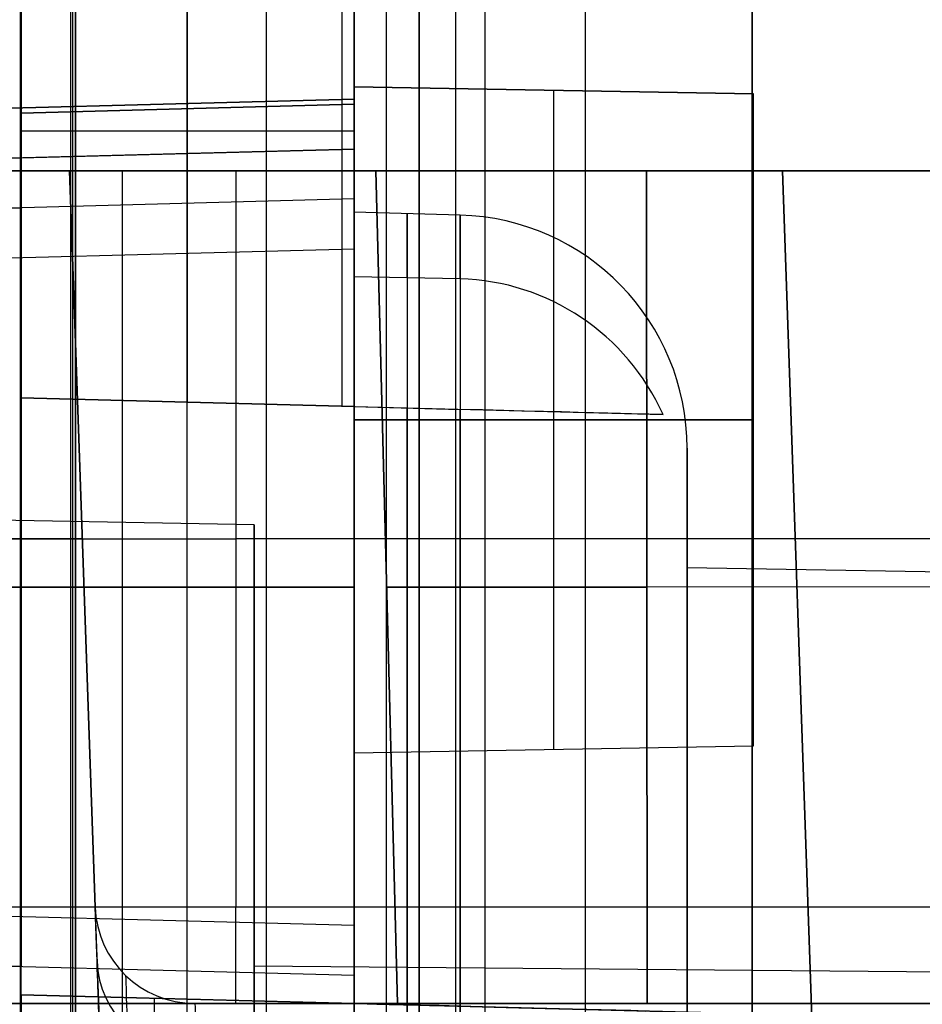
# Model space of a CAD drawing. Extents: x -15 to 7, y 1 to 148.
# Tile 9 of 194: x -6.35 to -3.64, y 14.53 to 17.49. Entities that reach past the tile are written whole.
import ezdxf

# ---------------------------------------------------------------- set-up
doc = ezdxf.new("R2010")
doc.units = 0
doc.layers.add('DEFAULT', color=7, linetype='CONTINUOUS')

msp = doc.modelspace()

# ---------------------------------------------------------------- linework, layer by layer
at = {"layer": 'DEFAULT', "color": 254}
for p, q in [((-5.345, 11.4049, -21.0572), (-5.345, 101.5127, -21.0572)), ((-5.8461, 11.3918, -21.0703), (-5.8461, 101.3086, -21.0703)), ((-6.3472, 11.5888, -17.9325), (-6.3472, 100.4419, -17.9325)), ((-6.3472, 11.5888, -18.6), (-6.3472, 100.4419, -18.6)), ((-6.3472, 11.5888, -19.8), (-6.3472, 100.4419, -19.8)), ((-6.3472, 100.4419, -21.0834), (-6.3472, 11.5888, -21.0834)), ((-6.3472, 100.4419, -20.4417), (-6.3472, 11.5888, -20.4417)), ((-6.3472, 100.4419, -18.2662), (-6.3472, 11.5888, -18.2662)), ((-6.1972, 100.4419, -18.7), (-6.1972, 11.5888, -18.7)), ((-6.1972, 100.4419, -18.7), (-6.1972, 11.5888, -18.7)), ((-6.1894, 11.5888, -18.4), (-6.1894, 100.4419, -18.4)), ((-6.1894, 11.5888, -18.4), (-6.1894, 100.4419, -18.4)), ((-6.1815, 100.4419, -18.1), (-6.1815, 11.5888, -18.1)), ((-6.1815, 11.5888, -18.1), (-6.1815, 100.4419, -18.1)), ((-5.1497, 6.6918, -105.5105), (-5.1497, 71.2156, -105.5105)), ((-5.1497, 69.6998, -107.0118), (-5.1497, 6.9734, -107.0118)), ((-4.6497, 6.9603, -107.0249), (-4.6497, 69.7052, -107.0249)), ((-4.1497, 69.7106, -107.038), (-4.1497, 6.9472, -107.038)), ((-6.345, 16.3538, -103.3856), (-6.345, 69.6334, -103.3856)), ((-6.345, 69.6334, -101.088), (-6.345, 16.3538, -101.088)), ((-6.345, 16.3538, -102.2368), (-6.345, 69.6334, -102.2368)), ((-5.845, 16.3407, -103.3987), (-5.845, 69.6465, -103.3987)), ((-5.381, 16.3285, -101.0628), (-5.381, 69.6586, -101.0628)), ((-5.345, 69.6596, -101.0618), (-5.345, 16.7174, -101.0618)), ((-5.345, 16.3276, -103.4118), (-5.345, 69.6596, -103.4118)), ((-4.1497, 7.2489, -107.3503), (-4.1497, 69.3953, -107.3503)), ((-4.1497, 69.08, -107.6626), (-4.1497, 8.1651, -107.6626)), ((-5.6078, 8.2033, -107.6244), (-5.6078, 69.0643, -107.6244)), ((-5.345, 68.0382, -105.1304), (-5.345, 9.1977, -105.1304)), ((-5.2473, 9.1952, -105.133), (-5.2473, 68.0393, -105.133)), ((-5.1497, 68.0403, -105.1355), (-5.1497, 9.1926, -105.1355)), ((-5.345, 30.3188, -43.4598), (-5.345, 17.2353, -43.4598)), ((-5.345, 17.2353, -56.8262), (-5.345, 30.3188, -56.8262)), ((-5.345, 30.3188, -62.3202), (-5.345, 17.2353, -62.3202)), ((-5.345, 17.2353, -82.6941), (-5.345, 30.3188, -82.6941)), ((-5.845, 17.2222, -56.8088), (-5.845, 30.3013, -56.8088)), ((-5.845, 17.2222, -43.4773), (-5.845, 30.3013, -43.4773)), ((-5.845, 17.2222, -82.6767), (-5.845, 30.3013, -82.6767)), ((-5.845, 17.2222, -62.3377), (-5.845, 30.3013, -62.3377)), ((-6.345, 17.2091, -56.7913), (-6.345, 18.0799, -56.7913)), ((-6.345, 18.0799, -43.4947), (-6.345, 17.2091, -43.4947)), ((-6.345, 17.2091, -82.6592), (-6.345, 18.0799, -82.6592)), ((-6.345, 18.0799, -62.3551), (-6.345, 17.2091, -62.3551)), ((-6.345, 14.5615, -55.3168), (-6.345, 17.4979, -55.3168)), ((-5.345, 17.2877, -22.3929), (-5.345, 15.2877, -22.3929)), ((-5.345, 17.2877, -23.3929), (-5.345, 17.2877, -22.3929)), ((-5.345, 15.2877, -23.3929), (-5.345, 17.2877, -23.3929)), ((-5.345, 17.2877, -22.3929), (-4.145, 17.2668, -22.4138)), ((-4.145, 17.2668, -23.3719), (-5.345, 17.2877, -23.3929)), ((-4.145, 17.2668, -22.8929), (-5.345, 17.2877, -22.8929)), ((-4.745, 17.2773, -23.3824), (-4.745, 17.2773, -22.4033)), ((-4.745, 15.2982, -22.4033), (-4.745, 17.2773, -22.4033)), ((-4.745, 15.2982, -23.3824), (-4.745, 17.2773, -23.3824)), ((-7.6398, 17.1907, -24.8945), (-5.345, 17.2508, -24.8344)), ((-5.345, 17.2508, -33.6655), (-7.6398, 17.1907, -33.6054)), ((-5.345, 17.2508, -29.25), (-7.6398, 17.1907, -29.25)), ((-5.345, 17.2508, -33.6655), (-5.345, 17.2508, -24.8344)), ((-5.345, 17.2353, -33.7606), (-5.345, 17.2508, -33.6655)), ((-4.145, 17.2668, -22.4138), (-4.145, 17.2668, -23.3719)), ((-4.145, 15.3087, -22.4138), (-4.145, 17.2668, -22.4138)), ((-4.145, 15.3087, -23.3719), (-4.145, 17.2668, -23.3719)), ((-4.145, 15.3087, -22.8929), (-4.145, 17.2668, -22.8929)), ((-5.345, 17.2353, -62.3202), (-6.345, 17.2091, -62.3551)), ((-6.345, 17.2091, -56.7913), (-5.345, 17.2353, -56.8262)), ((-5.345, 17.2353, -43.4598), (-6.345, 17.2091, -43.4947)), ((-6.345, 17.2091, -89.674), (-5.345, 17.2353, -89.7002)), ((-6.345, 17.2091, -82.6592), (-5.345, 17.2353, -82.6941)), ((-6.345, 17.2091, -33.7344), (-5.345, 17.2353, -33.7606)), ((-5.345, 17.2353, -59.5732), (-6.345, 17.2091, -59.5732)), ((-5.345, 17.2353, -38.6146), (-6.345, 17.2091, -38.6146)), ((-5.345, 17.2353, -86.1797), (-6.345, 17.2091, -86.1797)), ((-6.345, 17.2091, -62.3551), (-6.345, 17.2091, -56.7913)), ((-6.345, 17.2091, -43.4947), (-6.345, 17.2091, -33.7344)), ((-6.345, 17.0746, -89.674), (-6.345, 17.2091, -89.674)), ((-6.345, 17.2091, -89.674), (-6.345, 17.2091, -82.6592)), ((-5.845, 17.2222, -62.3377), (-5.845, 17.2222, -56.8088)), ((-5.845, 17.2222, -43.4773), (-5.845, 17.2222, -33.7475)), ((-5.845, 17.0877, -89.6871), (-5.845, 17.2222, -89.6871)), ((-5.845, 17.2222, -89.6871), (-5.845, 17.2222, -82.6767)), ((-5.345, 17.2353, -43.4598), (-5.345, 17.2353, -33.7606)), ((-5.345, 17.2353, -62.3202), (-5.345, 17.2353, -56.8262)), ((-5.345, 17.2353, -89.7002), (-5.345, 17.2353, -82.6941)), ((-5.345, 17.1008, -89.7002), (-5.345, 17.2353, -89.7002)), ((-5.345, 17.155, -89.7002), (-6.345, 17.155, -89.674)), ((-5.345, 17.1008, -93.2018), (-7.6398, 17.0407, -93.1417)), ((-6.345, 17.0746, -89.674), (-5.345, 17.1008, -89.7002)), ((-5.345, 17.1008, -93.2018), (-5.345, 17.1008, -89.7002)), ((-7.6398, 17.0407, -84.7308), (-6.345, 17.0746, -84.6969)), ((-6.345, 17.0746, -88.9493), (-7.6398, 17.0407, -88.9493)), ((-6.345, 17.0746, -84.6969), (-6.345, 17.0746, -89.674)), ((-5.345, 16.9509, -24.5345), (-7.6398, 16.8908, -24.5946)), ((-5.345, 16.9509, -24.5345), (-5.345, 14.6197, -24.5345)), ((-7.6398, 16.8908, -33.9053), (-6.345, 16.9247, -33.9392)), ((-6.345, 16.9247, -33.9392), (-6.345, 14.6459, -33.9392)), ((-5.0267, 16.9026, -99.8645), (-5.345, 16.9109, -99.8645)), ((-7.6398, 16.7408, -93.4416), (-5.345, 16.8009, -93.5017)), ((-5.345, 14.7697, -93.5017), (-5.345, 16.8009, -93.5017)), ((-6.345, 16.7747, -84.397), (-7.6398, 16.7408, -84.4309)), ((-6.345, 14.7959, -84.397), (-6.345, 16.7747, -84.397)), ((-5.0267, 16.7114, -101.0535), (-5.345, 16.7174, -101.0618)), ((-5.345, 16.3276, -103.4118), (-6.345, 16.3538, -103.3856)), ((-6.345, 16.3538, -101.088), (-4.417, 16.3033, -101.0375)), ((-6.345, 16.3538, -101.088), (-6.345, 16.3538, -103.3856)), ((-6.345, 16.3538, -102.2247), (-5.345, 16.3276, -102.2247)), ((-5.381, 16.3285, -103.4109), (-5.381, 16.3285, -101.0628)), ((-5.345, 16.3276, -101.8877), (-5.0267, 16.3192, -101.8853)), ((-5.345, 16.3276, -101.8877), (-5.345, 16.3276, -103.4118)), ((-5.345, 16.2877, -22.3929), (-4.145, 16.2877, -22.4138)), ((-4.145, 16.2877, -23.3719), (-5.345, 16.2877, -23.3929)), ((-4.145, 16.2877, -22.4138), (-4.145, 16.2877, -23.3719)), ((-4.345, 15.8435, -99.8645), (-4.345, 16.2028, -99.8645)), ((-5.645, 15.9725, -99.8645), (-7.845, 16.0109, -99.8645)), ((-5.645, 14.6471, -99.8645), (-5.645, 15.9725, -99.8645)), ((-1.495, 15.7937, -99.8645), (-4.345, 15.8435, -99.8645)), ((-7.6398, 15.7853, -84.4309), (-6.345, 15.7853, -84.397)), ((-5.345, 15.7853, -93.5017), (-7.6398, 15.7853, -93.4416)), ((-7.6398, 15.7853, -24.5946), (-5.345, 15.7853, -24.5345)), ((-6.345, 15.7853, -33.9392), (-7.6398, 15.7853, -33.9053)), ((-5.345, 15.2877, -22.3929), (-4.145, 15.3087, -22.4138)), ((-5.345, 15.2877, -23.3929), (-4.145, 15.3087, -23.3719)), ((-5.345, 15.2877, -22.8929), (-4.145, 15.3087, -22.8929)), ((-5.345, 15.2877, -22.3929), (-5.345, 15.2877, -23.3929)), ((-4.745, 15.2982, -23.3824), (-4.745, 15.2982, -22.4033)), ((-4.145, 15.3087, -23.3719), (-4.145, 15.3087, -22.4138)), ((-7.6398, 14.8298, -84.4309), (-6.345, 14.7959, -84.397)), ((-5.345, 14.7697, -93.5017), (-7.6398, 14.8298, -93.4416)), ((-6.345, 14.5615, -84.5098), (-6.345, 14.7959, -84.397)), ((-6.345, 14.6459, -33.9392), (-7.6398, 14.6798, -33.9053)), ((-7.6398, 14.6798, -24.5946), (-5.345, 14.6197, -24.5345)), ((-1.495, 14.6109, -99.8645), (-5.645, 14.6471, -99.8645)), ((-6.345, 14.5615, -37.6236), (-6.345, 14.5615, -84.5098)), ((-5.345, 14.5353, -37.6248), (-6.345, 14.5615, -37.6236)), ((-6.345, 14.5615, -84.5098), (-3.3609, 14.4834, -84.4317)), ((-6.345, 14.5615, -61.0667), (-1.5, 14.4346, -61.0667)), ((-5.345, 14.5353, -37.6248), (-6.345, 14.5614, -37.6223)), ((-5.345, 14.5353, -46.6606), (-5.345, 14.5353, -47.503)), ((-5.345, 12.6943, -46.6606), (-5.345, 14.5353, -46.6606)), ((-5.345, 14.5353, -47.503), (-5.345, 12.6943, -47.503)), ((-5.345, 14.5353, -50.6606), (-5.345, 14.5353, -51.503)), ((-5.345, 12.6943, -50.6606), (-5.345, 14.5353, -50.6606)), ((-5.345, 14.5353, -51.503), (-5.345, 12.6943, -51.503)), ((-5.345, 14.5353, -54.6606), (-5.345, 14.5353, -55.503)), ((-5.345, 12.6943, -54.6606), (-5.345, 14.5353, -54.6606)), ((-5.345, 14.5353, -55.503), (-5.345, 12.6943, -55.503)), ((-5.345, 14.5353, -58.6606), (-5.345, 14.5353, -59.503)), ((-5.345, 12.6943, -58.6606), (-5.345, 14.5353, -58.6606)), ((-5.345, 14.5353, -59.503), (-5.345, 12.6943, -59.503)), ((-5.345, 14.5353, -62.6606), (-5.345, 14.5353, -63.503)), ((-5.345, 12.6943, -62.6606), (-5.345, 14.5353, -62.6606)), ((-5.345, 14.5353, -63.503), (-5.345, 12.6943, -63.503)), ((-5.345, 14.5353, -66.6606), (-5.345, 14.5353, -67.503)), ((-5.345, 12.6943, -66.6606), (-5.345, 14.5353, -66.6606)), ((-5.345, 14.5353, -67.503), (-5.345, 12.6943, -67.503)), ((-5.345, 14.5353, -70.6606), (-5.345, 14.5353, -71.503)), ((-5.345, 12.6943, -70.6606), (-5.345, 14.5353, -70.6606)), ((-5.345, 14.5353, -71.503), (-5.345, 12.6943, -71.503)), ((-5.345, 14.5353, -74.6606), (-5.345, 14.5353, -75.503)), ((-5.345, 12.6943, -74.6606), (-5.345, 14.5353, -74.6606)), ((-5.345, 14.5353, -75.503), (-5.345, 12.6943, -75.503)), ((-5.345, 14.5353, -78.6606), (-5.345, 14.5353, -79.503)), ((-5.345, 12.6943, -78.6606), (-5.345, 14.5353, -78.6606)), ((-5.345, 14.5353, -79.503), (-5.345, 12.6943, -79.503)), ((-5.345, 14.5353, -82.6606), (-5.345, 14.5353, -83.503)), ((-5.345, 12.6943, -82.6606), (-5.345, 14.5353, -82.6606)), ((-5.345, 14.5353, -83.503), (-5.345, 12.6943, -83.503)), ((-5.345, 14.5353, -37.6248), (-5.345, 14.5353, -38.1545)), ((-1.5, 14.4346, -38.2076), (-5.345, 14.5353, -38.1545)), ((-5.345, 12.6943, -47.0818), (-5.345, 14.5353, -47.0818)), ((-5.345, 12.6943, -51.0818), (-5.345, 14.5353, -51.0818)), ((-5.345, 12.6943, -55.0818), (-5.345, 14.5353, -55.0818)), ((-5.345, 12.6943, -59.0818), (-5.345, 14.5353, -59.0818)), ((-5.345, 12.6943, -63.0818), (-5.345, 14.5353, -63.0818)), ((-5.345, 12.6943, -67.0818), (-5.345, 14.5353, -67.0818)), ((-5.345, 12.6943, -71.0818), (-5.345, 14.5353, -71.0818)), ((-5.345, 12.6943, -75.0818), (-5.345, 14.5353, -75.0818)), ((-5.345, 12.6943, -79.0818), (-5.345, 14.5353, -79.0818)), ((-5.345, 12.6943, -83.0818), (-5.345, 14.5353, -83.0818))]:
    msp.add_line(p, q, dxfattribs=at)
at = {"layer": 'DEFAULT', "color": 171}
for p, q in [((-4.9524, 70.4573, -106.8618), (-4.9524, 1.062, -106.8618)), ((-5.0397, 3.37, -104.3618), (-5.0397, 27.5187, -104.3618))]:
    msp.add_line(p, q, dxfattribs=at)
at = {"layer": 'DEFAULT', "color": 1}
for p, q in [((-5.7, 17.0353, -93.4362), (-10.0402, 17.0353, -93.4362)), ((-6.2, 17.0353, -33.75), (-9.0402, 17.0353, -33.75)), ((-8.2188, 17.0353, -30.2502), (-4.0585, 17.0353, -30.2502)), ((-6.2, 17.0353, -88.4362), (-6.2, 17.0353, -33.75)), ((-6.1228, 14.8248, -33.6728), (-6.2, 17.0353, -33.75)), ((-6.2, 17.0353, -88.4362), (-6.1228, 14.8248, -88.4362)), ((-6.2, 17.0353, -63.5931), (-5.2747, 17.0353, -63.5931)), ((-6.2, 17.0353, -57.4705), (-6.1228, 14.8248, -57.4705)), ((-6.0408, 12.4765, -30.0113), (-6.0408, 17.0353, -30.2502)), ((-5.7, 17.0353, -93.4362), (-5.7, 14.8248, -93.359)), ((-5.2795, 17.0353, -46.6613), (-5.2795, 17.0353, -47.503)), ((-5.2795, 17.0353, -50.6613), (-5.2795, 17.0353, -51.503)), ((-5.2795, 17.0353, -54.6613), (-5.2795, 17.0353, -55.503)), ((-5.2795, 17.0353, -58.6613), (-5.2795, 17.0353, -59.503)), ((-5.2795, 17.0353, -62.6613), (-5.2795, 17.0353, -63.503)), ((-5.2795, 17.0353, -66.6613), (-5.2795, 17.0353, -67.503)), ((-5.2795, 17.0353, -70.6613), (-5.2795, 17.0353, -71.503)), ((-5.2795, 17.0353, -74.6613), (-5.2795, 17.0353, -75.503)), ((-5.2795, 17.0353, -78.6613), (-5.2795, 17.0353, -79.503)), ((-5.2141, 14.5353, -79.503), (-5.2795, 17.0353, -79.503)), ((-5.2795, 17.0353, -78.6613), (-5.2141, 14.5353, -78.6613)), ((-5.2141, 14.5353, -75.503), (-5.2795, 17.0353, -75.503)), ((-5.2795, 17.0353, -74.6613), (-5.2141, 14.5353, -74.6613)), ((-5.2141, 14.5353, -71.503), (-5.2795, 17.0353, -71.503)), ((-5.2795, 17.0353, -70.6613), (-5.2141, 14.5353, -70.6613)), ((-5.2141, 14.5353, -67.503), (-5.2795, 17.0353, -67.503)), ((-5.2795, 17.0353, -66.6613), (-5.2141, 14.5353, -66.6613)), ((-5.2141, 14.5353, -63.503), (-5.2795, 17.0353, -63.503)), ((-5.2795, 17.0353, -62.6613), (-5.2141, 14.5353, -62.6613)), ((-5.2141, 14.5353, -59.503), (-5.2795, 17.0353, -59.503)), ((-5.2795, 17.0353, -58.6613), (-5.2141, 14.5353, -58.6613)), ((-5.2141, 14.5353, -55.503), (-5.2795, 17.0353, -55.503)), ((-5.2795, 17.0353, -54.6613), (-5.2141, 14.5353, -54.6613)), ((-5.2141, 14.5353, -51.503), (-5.2795, 17.0353, -51.503)), ((-5.2795, 17.0353, -50.6613), (-5.2141, 14.5353, -50.6613)), ((-5.2141, 14.5353, -47.503), (-5.2795, 17.0353, -47.503)), ((-5.2795, 17.0353, -46.6613), (-5.2141, 14.5353, -46.6613)), ((-5.2141, 14.5353, -79.0821), (-5.2795, 17.0353, -79.0821)), ((-5.2141, 14.5353, -75.0821), (-5.2795, 17.0353, -75.0821)), ((-5.2141, 14.5353, -71.0821), (-5.2795, 17.0353, -71.0821)), ((-5.2141, 14.5353, -67.0821), (-5.2795, 17.0353, -67.0821)), ((-5.2141, 14.5353, -63.0821), (-5.2795, 17.0353, -63.0821)), ((-5.2141, 14.5353, -59.0821), (-5.2795, 17.0353, -59.0821)), ((-5.2141, 14.5353, -55.0821), (-5.2795, 17.0353, -55.0821)), ((-5.2141, 14.5353, -51.0821), (-5.2795, 17.0353, -51.0821)), ((-5.2141, 14.5353, -47.0821), (-5.2795, 17.0353, -47.0821)), ((-4.4668, 17.0353, -48.3372), (-0.25, 17.0353, -48.4476)), ((-0.25, 17.0353, -45.7166), (-4.4668, 17.0353, -45.8271)), ((-4.4668, 17.0353, -52.3372), (-0.25, 17.0353, -52.4476)), ((-0.25, 17.0353, -49.7166), (-4.4668, 17.0353, -49.8271)), ((-4.4668, 17.0353, -56.3372), (-0.25, 17.0353, -56.4476)), ((-0.25, 17.0353, -53.7166), (-4.4668, 17.0353, -53.8271)), ((-4.4668, 17.0353, -60.3372), (-0.25, 17.0353, -60.4476)), ((-0.25, 17.0353, -57.7166), (-4.4668, 17.0353, -57.8271)), ((-4.4668, 17.0353, -64.3372), (-0.25, 17.0353, -64.4476)), ((-0.25, 17.0353, -61.7166), (-4.4668, 17.0353, -61.8271)), ((-4.4668, 17.0353, -68.3372), (-0.25, 17.0353, -68.4476)), ((-0.25, 17.0353, -65.7166), (-4.4668, 17.0353, -65.8271)), ((-4.4668, 17.0353, -72.3372), (-0.25, 17.0353, -72.4476)), ((-0.25, 17.0353, -69.7166), (-4.4668, 17.0353, -69.8271)), ((-4.4668, 17.0353, -76.3372), (-0.25, 17.0353, -76.4476)), ((-0.25, 17.0353, -73.7166), (-4.4668, 17.0353, -73.8271)), ((-4.4668, 17.0353, -80.3372), (-0.25, 17.0353, -80.4476)), ((-0.25, 17.0353, -77.7166), (-4.4668, 17.0353, -77.8271)), ((-4.4668, 17.0353, -80.3372), (-4.4651, 14.5353, -80.2718)), ((-4.4651, 14.5353, -77.8925), (-4.4668, 17.0353, -77.8271)), ((-4.4668, 17.0353, -76.3372), (-4.4651, 14.5353, -76.2718)), ((-4.4651, 14.5353, -73.8925), (-4.4668, 17.0353, -73.8271)), ((-4.4668, 17.0353, -72.3372), (-4.4651, 14.5353, -72.2718)), ((-4.4651, 14.5353, -69.8925), (-4.4668, 17.0353, -69.8271)), ((-4.4668, 17.0353, -68.3372), (-4.4651, 14.5353, -68.2718)), ((-4.4651, 14.5353, -65.8925), (-4.4668, 17.0353, -65.8271)), ((-4.4668, 17.0353, -64.3372), (-4.4651, 14.5353, -64.2718)), ((-4.4651, 14.5353, -61.8925), (-4.4668, 17.0353, -61.8271)), ((-4.4668, 17.0353, -60.3372), (-4.4651, 14.5353, -60.2718)), ((-4.4651, 14.5353, -57.8925), (-4.4668, 17.0353, -57.8271)), ((-4.4668, 17.0353, -56.3372), (-4.4651, 14.5353, -56.2718)), ((-4.4651, 14.5353, -53.8925), (-4.4668, 17.0353, -53.8271)), ((-4.4668, 17.0353, -52.3372), (-4.4651, 14.5353, -52.2718)), ((-4.4651, 14.5353, -49.8925), (-4.4668, 17.0353, -49.8271)), ((-4.4668, 17.0353, -48.3372), (-4.4651, 14.5353, -48.2718)), ((-4.4651, 14.5353, -45.8925), (-4.4668, 17.0353, -45.8271)), ((-4.0585, 17.0353, -30.2502), (-4.0585, 17.0353, -30.8396)), ((-4.0585, 17.0353, -30.8396), (-3.2, 17.0353, -30.8396)), ((-3.8628, 11.4311, -29.9565), (-4.0585, 17.0353, -30.2502)), ((-4.0585, 17.0353, -30.8396), (-3.7, 6.77, -30.4812)), ((-3.75, 17.0353, -92.5007), (-3.75, 17.0353, -80.356)), ((-3.75, 17.0353, -77.8083), (-3.75, 17.0353, -76.356)), ((-3.75, 17.0353, -73.8083), (-3.75, 17.0353, -72.356)), ((-3.75, 17.0353, -69.8083), (-3.75, 17.0353, -68.356)), ((-3.75, 17.0353, -65.8083), (-3.75, 17.0353, -64.356)), ((-3.75, 17.0353, -61.8083), (-3.75, 17.0353, -60.356)), ((-3.75, 17.0353, -57.8083), (-3.75, 17.0353, -56.356)), ((-3.75, 17.0353, -53.8083), (-3.75, 17.0353, -52.356)), ((-3.75, 17.0353, -49.8083), (-3.75, 17.0353, -48.356)), ((-3.75, 17.0353, -45.8083), (-3.75, 17.0353, -30.8396)), ((-10.0788, 15.9301, -93.3976), (-5.7, 15.9301, -93.3976)), ((-9.0788, 15.9301, -33.7114), (-6.1614, 15.9301, -33.7114)), ((-5.2468, 15.7853, -79.503), (-5.2468, 15.7853, -78.6613)), ((-5.2468, 15.7853, -75.503), (-5.2468, 15.7853, -74.6613)), ((-5.2468, 15.7853, -71.503), (-5.2468, 15.7853, -70.6613)), ((-5.2468, 15.7853, -67.503), (-5.2468, 15.7853, -66.6613)), ((-5.2468, 15.7853, -63.503), (-5.2468, 15.7853, -62.6613)), ((-5.2468, 15.7853, -59.503), (-5.2468, 15.7853, -58.6613)), ((-5.2468, 15.7853, -55.503), (-5.2468, 15.7853, -54.6613)), ((-5.2468, 15.7853, -51.503), (-5.2468, 15.7853, -50.6613)), ((-5.2468, 15.7853, -47.503), (-5.2468, 15.7853, -46.6613)), ((-4.466, 15.7868, -80.3045), (-0.25, 15.7839, -80.4149)), ((-4.466, 15.7868, -77.8597), (-0.25, 15.7839, -77.7494)), ((-4.466, 15.7868, -76.3045), (-0.25, 15.7839, -76.4149)), ((-4.466, 15.7868, -73.8597), (-0.25, 15.7839, -73.7494)), ((-4.466, 15.7868, -72.3045), (-0.25, 15.7839, -72.4149)), ((-4.466, 15.7868, -69.8597), (-0.25, 15.7839, -69.7494)), ((-4.466, 15.7868, -68.3045), (-0.25, 15.7839, -68.4149)), ((-4.466, 15.7868, -65.8597), (-0.25, 15.7839, -65.7494)), ((-4.466, 15.7868, -64.3045), (-0.25, 15.7839, -64.4149)), ((-4.466, 15.7868, -61.8597), (-0.25, 15.7839, -61.7494)), ((-4.466, 15.7868, -60.3045), (-0.25, 15.7839, -60.4149)), ((-4.466, 15.7868, -57.8597), (-0.25, 15.7839, -57.7494)), ((-4.466, 15.7868, -56.3045), (-0.25, 15.7839, -56.4149)), ((-4.466, 15.7868, -53.8597), (-0.25, 15.7839, -53.7494)), ((-4.466, 15.7868, -52.3045), (-0.25, 15.7839, -52.4149)), ((-4.466, 15.7868, -49.8597), (-0.25, 15.7839, -49.7494)), ((-4.466, 15.7868, -48.3045), (-0.25, 15.7839, -48.4149)), ((-4.466, 15.7868, -45.8597), (-0.25, 15.7839, -45.7494)), ((-5.7, 14.8248, -93.359), (-10.1174, 14.8248, -93.359)), ((-6.1228, 14.8248, -33.6728), (-9.1174, 14.8248, -33.6728)), ((-6.1228, 14.8248, -88.4362), (-6.1228, 14.8248, -38.1566)), ((-6.1127, 14.5353, -30.127), (-11.6231, 14.5353, -30.127)), ((-10.1174, 14.5353, -93.0592), (-5.7, 14.5353, -93.0592)), ((-9.1174, 14.5353, -33.3729), (-6.1127, 14.5353, -33.3729)), ((-6.1127, 14.5354, -30.1192), (-8.0878, 14.5354, -30.1192)), ((-6.0043, 11.4311, -29.9565), (-6.1127, 14.5354, -30.1192)), ((-6.1127, 14.5353, -33.3729), (-6.1127, 14.5353, -30.127)), ((1.4577, 14.5353, -38.1566), (-5.823, 14.5353, -38.1566)), ((-5.823, 14.5353, -38.1566), (-5.823, 14.5353, -88.4362)), ((-5.823, 14.5353, -67.6079), (-5.2069, 14.5353, -67.6079)), ((-5.2141, 14.5353, -79.503), (-5.2141, 14.5353, -78.6613)), ((-5.2141, 14.5353, -47.503), (-5.2141, 14.5353, -46.6613)), ((-5.2141, 14.5353, -51.503), (-5.2141, 14.5353, -50.6613)), ((-5.2141, 14.5353, -55.503), (-5.2141, 14.5353, -54.6613)), ((-5.2141, 14.5353, -59.503), (-5.2141, 14.5353, -58.6613)), ((-5.2141, 14.5353, -63.503), (-5.2141, 14.5353, -62.6613)), ((-5.2141, 14.5353, -67.503), (-5.2141, 14.5353, -66.6613)), ((-5.2141, 14.5353, -71.503), (-5.2141, 14.5353, -70.6613)), ((-5.2141, 14.5353, -75.503), (-5.2141, 14.5353, -74.6613)), ((-0.25, 14.5353, -80.3821), (-4.4651, 14.5353, -80.2718)), ((-4.4651, 14.5353, -77.8925), (-0.25, 14.5353, -77.7821)), ((-0.25, 14.5353, -48.3821), (-4.4651, 14.5353, -48.2718)), ((-4.4651, 14.5353, -45.8925), (-0.25, 14.5353, -45.7821)), ((-0.25, 14.5353, -52.3821), (-4.4651, 14.5353, -52.2718)), ((-4.4651, 14.5353, -49.8925), (-0.25, 14.5353, -49.7821)), ((-0.25, 14.5353, -56.3821), (-4.4651, 14.5353, -56.2718)), ((-4.4651, 14.5353, -53.8925), (-0.25, 14.5353, -53.7821)), ((-0.25, 14.5353, -60.3821), (-4.4651, 14.5353, -60.2718)), ((-4.4651, 14.5353, -57.8925), (-0.25, 14.5353, -57.7821)), ((-0.25, 14.5353, -64.3821), (-4.4651, 14.5353, -64.2718)), ((-4.4651, 14.5353, -61.8925), (-0.25, 14.5353, -61.7821)), ((-0.25, 14.5353, -68.3821), (-4.4651, 14.5353, -68.2718)), ((-4.4651, 14.5353, -65.8925), (-0.25, 14.5353, -65.7821)), ((-0.25, 14.5353, -72.3821), (-4.4651, 14.5353, -72.2718)), ((-4.4651, 14.5353, -69.8925), (-0.25, 14.5353, -69.7821)), ((-0.25, 14.5353, -76.3821), (-4.4651, 14.5353, -76.2718)), ((-4.4651, 14.5353, -73.8925), (-0.25, 14.5353, -73.7821)), ((-3.75, 14.5353, -38.1566), (-3.75, 14.5353, -45.8738)), ((-3.75, 14.5353, -48.2905), (-3.75, 14.5353, -49.8738)), ((-3.75, 14.5353, -52.2905), (-3.75, 14.5353, -53.8738)), ((-3.75, 14.5353, -56.2905), (-3.75, 14.5353, -57.8738)), ((-3.75, 14.5353, -60.2905), (-3.75, 14.5353, -61.8738)), ((-3.75, 14.5353, -64.2905), (-3.75, 14.5353, -65.8738)), ((-3.75, 14.5353, -68.2905), (-3.75, 14.5353, -69.8738)), ((-3.75, 14.5353, -72.2905), (-3.75, 14.5353, -73.8738)), ((-3.75, 14.5353, -76.2905), (-3.75, 14.5353, -77.8738)), ((-3.75, 14.5353, -80.2905), (-3.75, 14.5353, -91.7756))]:
    msp.add_line(p, q, dxfattribs=at)
at = {"layer": 'DEFAULT', "color": 254, "extrusion": (1, 0, 0)}
for centre, radius, start, end in [((16.9509, -24.8343, -5.345), 0.2999, 359.9919, 90.0081), ((13.1109, -99.8645, -5.345), 3.8, 341.6348, 90), ((13.1109, -99.8645, -5.1858), 3.7958, 341.6802, 90), ((13.1109, -99.8645, -5.0267), 3.7917, 341.7257, 90), ((13.1109, -99.8645, -5.345), 3.8, 270, 327.8317), ((13.1109, -99.8645, -5.1858), 3.7958, 270, 327.8136), ((13.1109, -99.8645, -5.0267), 3.7917, 270, 327.7954), ((13.1109, -99.8645, -4.345), 3.0919, 270, 90), ((13.1109, -99.8645, -4.345), 2.7325, 270, 90), ((13.1109, -99.8645, -5.645), 1.5362, 270, 90), ((14.6197, -24.8343, -5.345), 0.2998, 89.9916, 162.3404)]:
    msp.add_arc(centre, radius, start, end, dxfattribs=at)
at = {"layer": 'DEFAULT', "color": 254, "extrusion": (1, -9.17853e-15, 1.27466e-14)}
msp.add_arc((16.9247, -33.6394, -6.345), 0.2998, 269.9917, 341.522, dxfattribs=at)
at = {"layer": 'DEFAULT', "color": 254, "extrusion": (1, -2.09346e-15, 5.05507e-15)}
msp.add_arc((16.8009, -93.2018, -5.345), 0.2999, 269.9919, 0.0081, dxfattribs=at)
at = {"layer": 'DEFAULT', "color": 254, "extrusion": (1, 1.4297e-14, 1.4297e-14)}
msp.add_arc((16.7747, -84.6968, -6.345), 0.2999, 359.9919, 90.0081, dxfattribs=at)
at = {"layer": 'DEFAULT', "color": 1, "extrusion": (-8.87646e-11, 1, 3.54028e-11)}
msp.add_arc((7.2, -88.4362, 17.0353), 1, 180, 270, dxfattribs=at)
at = {"layer": 'DEFAULT', "color": 1, "extrusion": (-3.55058e-11, 1, 1.41611e-11)}
msp.add_arc((5.7, -90.9362, 17.0353), 2.5, 180, 270, dxfattribs=at)
at = {"layer": 'DEFAULT', "color": 1, "extrusion": (4.47033e-11, 1, 4.35565e-11)}
msp.add_arc((4.445, -79.503, 17.0353), 0.8345, 271.5, 0, dxfattribs=at)
at = {"layer": 'DEFAULT', "color": 1, "extrusion": (4.47076e-11, 1, -4.35437e-11)}
msp.add_arc((4.445, -78.6613, 17.0353), 0.8345, 0, 88.5, dxfattribs=at)
at = {"layer": 'DEFAULT', "color": 1, "extrusion": (4.47078e-11, 1, 4.35609e-11)}
for centre in [(4.445, -75.503, 17.0353), (4.445, -51.503, 17.0353)]:
    msp.add_arc(centre, 0.8345, 271.5, 0, dxfattribs=at)
at = {"layer": 'DEFAULT', "color": 1, "extrusion": (4.4712e-11, 1, -4.35523e-11)}
msp.add_arc((4.445, -74.6613, 17.0353), 0.8345, 0, 88.5, dxfattribs=at)
at = {"layer": 'DEFAULT', "color": 1, "extrusion": (4.47034e-11, 1, 4.35567e-11)}
msp.add_arc((4.445, -71.503, 17.0353), 0.8345, 271.5, 0, dxfattribs=at)
at = {"layer": 'DEFAULT', "color": 1, "extrusion": (4.47033e-11, 1, -4.3548e-11)}
msp.add_arc((4.445, -70.6613, 17.0353), 0.8345, 0, 88.5, dxfattribs=at)
at = {"layer": 'DEFAULT', "color": 1, "extrusion": (4.4699e-11, 1, 4.35609e-11)}
msp.add_arc((4.445, -67.503, 17.0353), 0.8345, 271.5, 0, dxfattribs=at)
at = {"layer": 'DEFAULT', "color": 1, "extrusion": (4.47034e-11, 1, -4.35481e-11)}
msp.add_arc((4.445, -66.6613, 17.0353), 0.8345, 0, 88.5, dxfattribs=at)
at = {"layer": 'DEFAULT', "color": 1, "extrusion": (4.47033e-11, 1, 4.35608e-11)}
for centre in [(4.445, -63.503, 17.0353), (4.445, -59.503, 17.0353)]:
    msp.add_arc(centre, 0.8345, 271.5, 0, dxfattribs=at)
at = {"layer": 'DEFAULT', "color": 1, "extrusion": (4.47078e-11, 1, -4.35524e-11)}
for centre in [(4.445, -62.6613, 17.0353), (4.445, -58.6613, 17.0353)]:
    msp.add_arc(centre, 0.8345, 0, 88.5, dxfattribs=at)
at = {"layer": 'DEFAULT', "color": 1, "extrusion": (4.47033e-11, 1, 4.35523e-11)}
msp.add_arc((4.445, -55.503, 17.0353), 0.8345, 271.5, 0, dxfattribs=at)
at = {"layer": 'DEFAULT', "color": 1, "extrusion": (4.47119e-11, 1, -4.35522e-11)}
msp.add_arc((4.445, -54.6613, 17.0353), 0.8345, 0, 88.5, dxfattribs=at)
at = {"layer": 'DEFAULT', "color": 1, "extrusion": (4.47118e-11, 1, -4.35521e-11)}
msp.add_arc((4.445, -50.6613, 17.0353), 0.8345, 0, 88.5, dxfattribs=at)
at = {"layer": 'DEFAULT', "color": 1, "extrusion": (4.47077e-11, 1, 4.35565e-11)}
msp.add_arc((4.445, -47.503, 17.0353), 0.8345, 271.5, 0, dxfattribs=at)
at = {"layer": 'DEFAULT', "color": 1, "extrusion": (4.47077e-11, 1, -4.35523e-11)}
msp.add_arc((4.445, -46.6613, 17.0353), 0.8345, 0, 88.5, dxfattribs=at)
at = {"layer": 'DEFAULT', "color": 254}
msp.add_arc((-5.045, 16.2028, -99.8645), 0.7, 0, 88.5, dxfattribs=at)
at = {"layer": 'DEFAULT', "color": 254, "extrusion": (-0.026177, 4.75379e-14, 0.999657)}
msp.add_arc((-16.0223, -7.6898, -100.8873), 0.6894, 114.0562, 178.3738, dxfattribs=at)
at = {"layer": 'DEFAULT', "color": 254, "extrusion": (0.026177, 0.999657, 1.12439e-14)}
msp.add_arc((5.7251, -101.0456, 16.1821), 0.8829, 179.4736, 251.993, dxfattribs=at)
at = {"layer": 'DEFAULT', "color": 254, "extrusion": (1, 0, -1.55189e-16)}
msp.add_arc((13.1109, -99.8645, -5.645), 2.8616, 270, 90, dxfattribs=at)
at = {"layer": 'DEFAULT', "color": 1, "extrusion": (0, 1, 0)}
for centre, radius, start, end in [((7.2, -88.4362, 15.9301), 1.0386, 180, 270), ((5.7, -90.9362, 15.9301), 2.4614, 180, 270), ((4.445, -79.503, 15.7853), 0.8018, 271.5, 0), ((4.445, -78.6613, 15.7853), 0.8018, 0, 88.5), ((4.445, -75.503, 15.7853), 0.8018, 271.5, 0), ((4.445, -74.6613, 15.7853), 0.8018, 0, 88.5), ((4.445, -71.503, 15.7853), 0.8018, 271.5, 0), ((4.445, -70.6613, 15.7853), 0.8018, 0, 88.5), ((4.445, -67.503, 15.7853), 0.8018, 271.5, 0), ((4.445, -66.6613, 15.7853), 0.8018, 0, 88.5), ((4.445, -63.503, 15.7853), 0.8018, 271.5, 0), ((4.445, -62.6613, 15.7853), 0.8018, 0, 88.5), ((4.445, -59.503, 15.7853), 0.8018, 271.5, 0), ((4.445, -58.6613, 15.7853), 0.8018, 0, 88.5), ((4.445, -55.503, 15.7853), 0.8018, 271.5, 0), ((4.445, -54.6613, 15.7853), 0.8018, 0, 88.5), ((4.445, -51.503, 15.7853), 0.8018, 271.5, 0), ((4.445, -50.6613, 15.7853), 0.8018, 0, 88.5), ((4.445, -47.503, 15.7853), 0.8018, 271.5, 0), ((4.445, -46.6613, 15.7853), 0.8018, 0, 88.5), ((7.2, -88.4362, 14.5353), 1.377, 180, 180.3502)]:
    msp.add_arc(centre, radius, start, end, dxfattribs=at)
at = {"layer": 'DEFAULT', "color": 1, "extrusion": (2.96831e-14, 1, -3.29813e-15)}
msp.add_arc((7.2, -88.4362, 14.8248), 1.0772, 180, 270, dxfattribs=at)
at = {"layer": 'DEFAULT', "color": 1, "extrusion": (0.999391, 0.034899, 2.99497e-16)}
msp.add_arc((15.0399, -33.3729, -5.6017), 0.3001, 180.0166, 268.0183, dxfattribs=at)
at = {"layer": 'DEFAULT', "color": 1, "extrusion": (0.999391, 0.034899, -9.33951e-16)}
msp.add_arc((9.2327, -38.157, -5.6017), 5.7968, 0.00373, 54.51747, dxfattribs=at)
at = {"layer": 'DEFAULT', "color": 1}
for centre in [(-5.823, 14.8353, -38.1566), (-5.823, 14.8353, -88.4362), (-5.823, 14.8353, -63.2964)]:
    msp.add_arc(centre, 0.3, 182, 270, dxfattribs=at)
at = {"layer": 'DEFAULT', "color": 1, "extrusion": (1, 0, 0)}
msp.add_arc((14.8353, -93.0592, -5.7), 0.3, 180, 268, dxfattribs=at)
at = {"layer": 'DEFAULT', "color": 1, "extrusion": (1.53968e-14, 1, -2.19954e-15)}
msp.add_arc((5.7, -90.9362, 14.8248), 2.4228, 180, 270, dxfattribs=at)
at = {"layer": 'DEFAULT', "color": 254, "extrusion": (1, 2.09346e-15, 5.05507e-15)}
msp.add_arc((14.7697, -93.2018, -5.345), 0.2999, 179.9919, 270.0081, dxfattribs=at)
at = {"layer": 'DEFAULT', "color": 254, "extrusion": (1, -7.14852e-15, -7.14852e-15)}
msp.add_arc((14.6459, -33.6394, -6.345), 0.2999, 179.9919, 270.0081, dxfattribs=at)
at = {"layer": 'DEFAULT', "color": 1, "extrusion": (0.008209, -0.23507, 0.971944)}
msp.add_arc((-5.3017, 5.7955, -39.2581), 0.3, 180, 268.0561, dxfattribs=at)
at = {"layer": 'DEFAULT', "color": 1, "extrusion": (0.999368, 0.035553, 8.25597e-07)}
msp.add_arc((9.24, -38.157, -5.5078), 5.5847, 0.0039, 54.5491, dxfattribs=at)
at = {"layer": 'DEFAULT', "color": 254, "extrusion": (1, -1.01883e-15, 5.64359e-17)}
msp.add_arc((9.0402, -38.1517, -6.345), 5.5465, 5.4642, 55.6402, dxfattribs=at)
at = {"layer": 'DEFAULT', "color": 254, "extrusion": (1, 3.62475e-15, 3.89755e-15)}
msp.add_arc((9.0402, -38.1517, -5.945), 5.536, 5.4695, 55.6402, dxfattribs=at)
at = {"layer": 'DEFAULT', "color": 1, "extrusion": (1.29001e-15, 1, -1.74817e-27)}
msp.add_arc((7.2, -88.4362, 14.5353), 1.377, 180, 270, dxfattribs=at)
at = {"layer": 'DEFAULT', "color": 1, "extrusion": (0.999391, 0.034899, -3.59559e-11)}
msp.add_arc((15.0396, -30.127, -5.6017), 0.2998, 178.5145, 180, dxfattribs=at)
at = {"layer": 'DEFAULT', "color": 1, "extrusion": (0.999323, 0.036801, -3.81054e-08)}
msp.add_arc((9.243, -38.157, -5.2841), 5.4967, 0.0042, 54.5202, dxfattribs=at)
at = {"layer": 'DEFAULT', "color": 1, "extrusion": (8.36724e-16, 1, 9.86266e-28)}
msp.add_arc((5.7, -90.9362, 14.5353), 2.123, 180, 270, dxfattribs=at)
at = {"layer": 'DEFAULT', "color": 254, "extrusion": (1, 2.47299e-15, 1.30471e-15)}
msp.add_arc((9.0374, -38.1544, -5.345), 5.4979, 359.9986, 55.6321, dxfattribs=at)
at = {"layer": 'DEFAULT', "color": 254, "extrusion": (0.026177, 0.999657, 1.6871e-15)}
msp.add_arc((4.8235, -78.6607, 14.3904), 0.9001, 0.0095, 88.5102, dxfattribs=at)
at = {"layer": 'DEFAULT', "color": 254, "extrusion": (0.026177, 0.999657, -6.60238e-15)}
msp.add_arc((4.8235, -79.5028, 14.3904), 0.9001, 271.4898, 359.9905, dxfattribs=at)
at = {"layer": 'DEFAULT', "color": 254, "extrusion": (0.026177, 0.999657, 1.47405e-14)}
msp.add_arc((4.8235, -82.6607, 14.3904), 0.9001, 0.0095, 88.5102, dxfattribs=at)
at = {"layer": 'DEFAULT', "color": 254, "extrusion": (0.026177, 0.999657, -1.3724e-14)}
msp.add_arc((4.8235, -83.5028, 14.3904), 0.9001, 271.4901, 359.9905, dxfattribs=at)
at = {"layer": 'DEFAULT', "color": 254, "extrusion": (0.026177, 0.999657, 7.19719e-15)}
msp.add_arc((4.8235, -46.6607, 14.3904), 0.9001, 0.0095, 88.5102, dxfattribs=at)
at = {"layer": 'DEFAULT', "color": 254, "extrusion": (0.026177, 0.999657, -2.60094e-15)}
msp.add_arc((4.8235, -47.5028, 14.3904), 0.9001, 271.4898, 359.9905, dxfattribs=at)
at = {"layer": 'DEFAULT', "color": 254, "extrusion": (0.026177, 0.999657, -3.63915e-15)}
msp.add_arc((4.8235, -50.6607, 14.3904), 0.9001, 0.0095, 88.5102, dxfattribs=at)
at = {"layer": 'DEFAULT', "color": 254, "extrusion": (0.026177, 0.999657, -1.06633e-14)}
msp.add_arc((4.8235, -51.5028, 14.3904), 0.9001, 271.4898, 359.9905, dxfattribs=at)
at = {"layer": 'DEFAULT', "color": 254, "extrusion": (0.026177, 0.999657, 1.14636e-15)}
msp.add_arc((4.8235, -54.6607, 14.3904), 0.9001, 0.0095, 88.5102, dxfattribs=at)
at = {"layer": 'DEFAULT', "color": 254, "extrusion": (0.026177, 0.999657, -5.76695e-15)}
msp.add_arc((4.8235, -55.5028, 14.3904), 0.9001, 271.4898, 359.9905, dxfattribs=at)
at = {"layer": 'DEFAULT', "color": 254, "extrusion": (0.026177, 0.999657, 1.12473e-15)}
msp.add_arc((4.8235, -58.6607, 14.3904), 0.9001, 0.0095, 88.5102, dxfattribs=at)
at = {"layer": 'DEFAULT', "color": 254, "extrusion": (0.026177, 0.999657, -5.8102e-15)}
msp.add_arc((4.8235, -59.5028, 14.3904), 0.9001, 271.4898, 359.9905, dxfattribs=at)
at = {"layer": 'DEFAULT', "color": 254, "extrusion": (0.026177, 0.999657, 1.05822e-14)}
msp.add_arc((4.8235, -62.6607, 14.3904), 0.9001, 0.0095, 88.5102, dxfattribs=at)
at = {"layer": 'DEFAULT', "color": 254, "extrusion": (0.026177, 0.999657, -7.91637e-15)}
msp.add_arc((4.8235, -63.5028, 14.3904), 0.9001, 271.4898, 359.9905, dxfattribs=at)
at = {"layer": 'DEFAULT', "color": 254, "extrusion": (0.026177, 0.999657, 7.8623e-15)}
msp.add_arc((4.8235, -66.6607, 14.3904), 0.9001, 0.0095, 88.5102, dxfattribs=at)
at = {"layer": 'DEFAULT', "color": 254, "extrusion": (0.026177, 0.999657, 1.67087e-15)}
msp.add_arc((4.8235, -67.5028, 14.3904), 0.9001, 271.4898, 359.9905, dxfattribs=at)
at = {"layer": 'DEFAULT', "color": 254, "extrusion": (0.026177, 0.999657, 1.12824e-14)}
msp.add_arc((4.8235, -70.6607, 14.3904), 0.9001, 0.0095, 88.5102, dxfattribs=at)
at = {"layer": 'DEFAULT', "color": 254, "extrusion": (0.026177, 0.999657, 4.48811e-16)}
msp.add_arc((4.8235, -71.5028, 14.3904), 0.9001, 271.4898, 359.9905, dxfattribs=at)
at = {"layer": 'DEFAULT', "color": 254, "extrusion": (0.026177, 0.999657, 7.84067e-15)}
msp.add_arc((4.8235, -74.6607, 14.3904), 0.9001, 0.0095, 88.5102, dxfattribs=at)
at = {"layer": 'DEFAULT', "color": 254, "extrusion": (0.026177, 0.999657, 1.61139e-15)}
msp.add_arc((4.8235, -75.5028, 14.3904), 0.9001, 271.4898, 359.9905, dxfattribs=at)
at = {"layer": 'DEFAULT', "color": 254, "extrusion": (1, -2.93862e-15, -1.73505e-15)}
msp.add_arc((9.0402, -38.1517, -5.345), 5.5203, 5.4775, 55.6402, dxfattribs=at)
at = {"layer": 'DEFAULT', "color": 1, "extrusion": (-2.18395e-15, 1, 2.49357e-15)}
msp.add_arc((4.445, -79.503, 14.5353), 0.7691, 271.5, 0, dxfattribs=at)
at = {"layer": 'DEFAULT', "color": 1, "extrusion": (6.49182e-32, 1, -6.32405e-32)}
msp.add_arc((4.445, -78.6613, 14.5353), 0.7691, 0, 88.5, dxfattribs=at)
at = {"layer": 'DEFAULT', "color": 1, "extrusion": (1.24175e-16, 1, 4.74204e-15)}
for centre in [(4.445, -75.503, 14.5353), (4.445, -67.503, 14.5353), (4.445, -55.503, 14.5353)]:
    msp.add_arc(centre, 0.7691, 271.5, 0, dxfattribs=at)
at = {"layer": 'DEFAULT', "color": 1, "extrusion": (-2.37346e-15, 1, 1.58271e-18)}
msp.add_arc((4.445, -74.6613, 14.5353), 0.7691, 0, 88.5, dxfattribs=at)
at = {"layer": 'DEFAULT', "color": 1, "extrusion": (2.43229e-15, 1, 2.36944e-15)}
msp.add_arc((4.445, -71.503, 14.5353), 0.7691, 271.5, 0, dxfattribs=at)
at = {"layer": 'DEFAULT', "color": 1, "extrusion": (5.87948e-17, 1, -2.36781e-15)}
msp.add_arc((4.445, -70.6613, 14.5353), 0.7691, 0, 88.5, dxfattribs=at)
at = {"layer": 'DEFAULT', "color": 1, "extrusion": (-3.25051e-18, 1, -4.61791e-15)}
msp.add_arc((4.445, -66.6613, 14.5353), 0.7691, 0, 88.5, dxfattribs=at)
at = {"layer": 'DEFAULT', "color": 1, "extrusion": (-6.90048e-33, 1, -6.72215e-33)}
for centre in [(4.445, -63.503, 14.5353), (4.445, -51.503, 14.5353)]:
    msp.add_arc(centre, 0.7691, 271.5, 0, dxfattribs=at)
at = {"layer": 'DEFAULT', "color": 1, "extrusion": (2.37508e-15, 1, -3.16434e-18)}
msp.add_arc((4.445, -62.6613, 14.5353), 0.7691, 0, 88.5, dxfattribs=at)
at = {"layer": 'DEFAULT', "color": 1, "extrusion": (6.20873e-17, 1, 2.37102e-15)}
msp.add_arc((4.445, -59.503, 14.5353), 0.7691, 271.5, 0, dxfattribs=at)
at = {"layer": 'DEFAULT', "color": 1, "extrusion": (2.37183e-15, 1, -1.66543e-27)}
msp.add_arc((4.445, -58.6613, 14.5353), 0.7691, 0, 88.5, dxfattribs=at)
at = {"layer": 'DEFAULT', "color": 1, "extrusion": (7.05183e-15, 1, -2.24851e-15)}
msp.add_arc((4.445, -54.6613, 14.5353), 0.7691, 0, 88.5, dxfattribs=at)
at = {"layer": 'DEFAULT', "color": 1, "extrusion": (3.24829e-18, 1, -3.16434e-18)}
msp.add_arc((4.445, -50.6613, 14.5353), 0.7691, 0, 88.5, dxfattribs=at)
at = {"layer": 'DEFAULT', "color": 1, "extrusion": (4.74046e-15, 1, 6.92849e-15)}
msp.add_arc((4.445, -47.503, 14.5353), 0.7691, 271.5, 0, dxfattribs=at)
at = {"layer": 'DEFAULT', "color": 1, "extrusion": (9.42204e-15, 1, -6.868e-15)}
msp.add_arc((4.445, -46.6613, 14.5353), 0.7691, 0, 88.5, dxfattribs=at)

doc.saveas('drawing.dxf')
